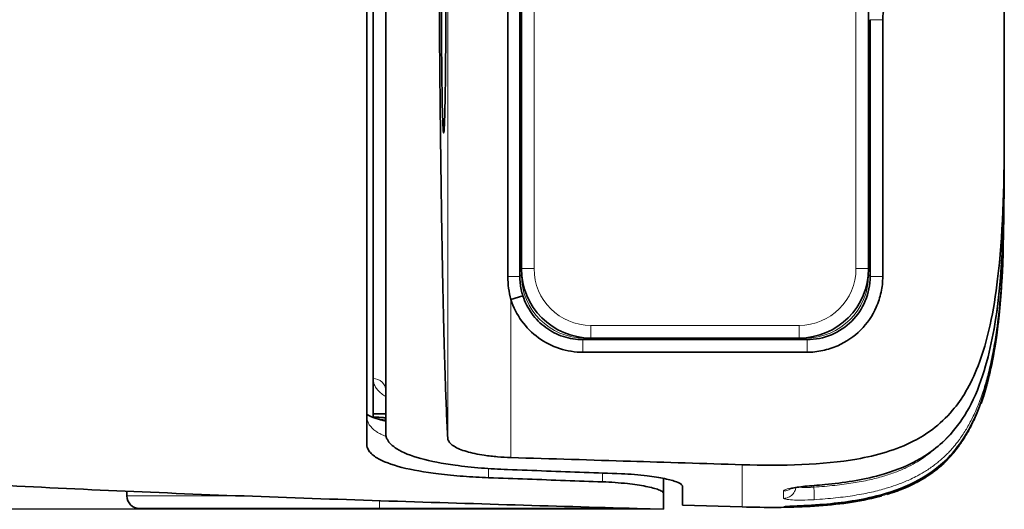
# Model space of a CAD drawing. Header units: millimetres. Extents: x 5 to 415, y 5 to 292.
# Tile 14 of 123: x 44.14 to 59.74, y 145.72 to 153.48. Entities that reach past the tile are written whole.
import ezdxf

# ---------------------------------------------------------------- set-up
doc = ezdxf.new("R2010")
doc.units = ezdxf.units.MM
for name, color, linetype, lineweight in [('Bemaßung (ISO)', 7, 'Continuous', 25), ('Sichtbar (ISO)', 7, 'Continuous', 35), ('Sichtbar schmal (ISO)', 7, 'Continuous', 18)]:
    doc.layers.add(name, color=color, linetype=linetype, lineweight=lineweight)
doc.styles.add('Notiztext (ISO)', font='isocpeur.ttf')
doc.dimstyles.new('Standard (ISO)', dxfattribs={"dimtxt": 3.5, "dimasz": 2.5, "dimexe": 2, "dimexo": 0, "dimgap": 0.762, "dimtad": 1, "dimtoh": 1, "dimdec": 8, "dimdsep": 46, "dimtxsty": 'Notiztext (ISO)', "dimcen": 0.09, "dimdle": 10, "dimclrd": 256, "dimclre": 256, "dimclrt": 256, "dimadec": 6, "dimazin": 2, "dimtfac": 0.514286, "dimtdec": 3, "dimtmove": 0, "dimatfit": 3, "dimfxl": 1, "dimtolj": 1, "dimlwd": -1, "dimlwe": -1, "dimarcsym": 0})

# ---------------------------------------------------------------- blocks, each defined once
blk = doc.blocks.new('*D10')
at = {"layer": 'Bemaßung (ISO)', "transparency": 16777216}
for p, q in [((54.343, 170.747), (20.488, 170.747)), ((22.488, 168.247), (22.488, 148.223)), ((54.343, 145.723), (20.488, 145.723))]:
    blk.add_line(p, q, dxfattribs=at)
for points in [[(22.071, 168.247), (22.905, 168.247), (22.488, 170.747)], [(22.071, 148.223), (22.905, 148.223), (22.488, 145.723)]]:
    blk.add_solid(points, dxfattribs=at)
at = {"layer": 'Defpoints', "color": 0, "transparency": 16777216}
for p in [(54.343, 170.747), (22.488, 145.723), (54.343, 145.723)]:
    blk.add_point(p, dxfattribs=at)
at = {"layer": 'Bemaßung (ISO)', "transparency": 16777216, "insert": (18.226, 156.135), "char_height": 3.5, "attachment_point": 1, "rotation": 90, "style": 'Notiztext (ISO)'}
blk.add_mtext('\\A1;25', dxfattribs=at)

msp = doc.modelspace()

# ---------------------------------------------------------------- linework, layer by layer
at = {"layer": 'Sichtbar (ISO)'}
for p, q in [((51.87771468, 166.06034421), (51.87771468, 149.40965366)), ((52.06804092, 166.06034421), (52.06804092, 149.40965366)), ((52.09277703, 149.53499894), (52.09277703, 165.93499894)), ((57.59277703, 165.93499894), (57.59277703, 149.53499894)), ((59.74277856, 151.64519779), (59.74277796, 164.82478621)), ((49.74277703, 157.28965777), (49.74277703, 147.18598719)), ((57.61746531, 149.40970097), (57.61746531, 153.47816628)), ((57.81734347, 149.40999029), (57.81734347, 153.47813613)), ((59.74277887, 151.18759083), (59.74277887, 151.64519778)), ((59.74277749, 150.86285458), (59.74277749, 151.18759083)), ((59.74277749, 150.75800961), (59.74277749, 150.78177029)), ((52.11574083, 149.10437935), (51.92547539, 149.04340149)), ((53.0674795, 148.41031066), (56.61807414, 148.41031066)), ((56.49277703, 148.43499894), (53.19277703, 148.43499894)), ((53.06760887, 148.21043249), (56.61778713, 148.21043249)), ((49.74277703, 147.23681727), (49.94277703, 147.23681727)), ((49.8476041, 147.14293002), (49.94277703, 147.13499894)), ((54.3427833, 145.97830974), (54.34278087, 146.21261219)), ((45.84277703, 145.93499894), (45.84277703, 146.00831155)), ((54.64277703, 146.08973786), (54.64277703, 145.78881143)), ((54.34277703, 145.72265615), (54.34277703, 145.97830974)), ((49.84277703, 145.73499894), (46.04277703, 145.73499894)), ((53.92347784, 145.73499894), (49.84277703, 145.73499894)), ((53.92546785, 145.73494064), (54.34276618, 145.7226528)), ((54.64277705, 145.78881242), (55.58985192, 145.76032735))]:
    msp.add_line(p, q, dxfattribs=at)
for centre, radius, start, end in [((53.19277703, 149.53499894), 1.1, 180, 270), ((56.49277703, 149.53499894), 1.1, 270, 0), ((46.04277703, 145.93499894), 0.2, 180, 270)]:
    msp.add_arc(centre, radius, start, end, dxfattribs=at)
for points, knots in [([(49.64279888, 146.75790121), (49.64277703, 147.0518644), (49.64277703, 147.44054452), (49.64277703, 148.44459046), (49.64277703, 149.06025904), (49.64277703, 150.62937397), (49.64277703, 151.83620458), (49.64277703, 154.97380986), (49.64277703, 156.60125212), (49.64277703, 159.8688264), (49.64277703, 161.4961999), (49.64277703, 164.58661627), (49.64277703, 165.79768512), (49.64277703, 167.40974834), (49.64277703, 168.02543918), (49.64277703, 169.02948087), (49.64277703, 169.41813178), (49.64279892, 169.71208636)], [-2.7875682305, -2.7875682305, -2.7875682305, -2.7875682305, -2.4566998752, -2.4566998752, -2.1233366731, -2.1233366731, -1.7272923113, -1.7272923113, -1.3629992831, -1.3629992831, -0.9987001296, -0.9987001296, -0.614094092, -0.614094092, -0.3058953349, -0.3058953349, -0.0000030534, -0.0000030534, -0.0000030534, -0.0000030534]), ([(50.92562659, 146.84951414), (50.91868079, 146.97515328), (50.91204761, 147.11284003), (50.90573402, 147.26078549), (50.89942043, 147.40873094), (50.89342383, 147.56685632), (50.88769835, 147.73484825), (50.88464385, 147.82447069), (50.88166769, 147.91690651), (50.87876519, 148.01214478), (50.87622711, 148.09542496), (50.87374536, 148.18084759), (50.87131692, 148.26832154), (50.86611136, 148.45582969), (50.86114583, 148.65274521), (50.8563896, 148.8592722), (50.85163337, 149.06579919), (50.8470882, 149.28197761), (50.84274974, 149.50752455), (50.84045769, 149.62668327), (50.83822427, 149.74846119), (50.83604897, 149.87287375), (50.8341068, 149.98395275), (50.83221096, 150.09713225), (50.830361, 150.21236028), (50.82643902, 150.45664793), (50.82271892, 150.71012802), (50.81919501, 150.97290752), (50.81567111, 151.23568703), (50.81234341, 151.50776056), (50.80921075, 151.7896054), (50.80726195, 151.96493904), (50.80538981, 152.14407279), (50.80359886, 152.326812), (50.80251089, 152.43782191), (50.80145289, 152.55016212), (50.80042581, 152.66378421), (50.79770801, 152.96444556), (50.79520418, 153.27405697), (50.7929267, 153.59171987), (50.79064923, 153.90938277), (50.7885985, 154.23509978), (50.78678863, 154.5674729), (50.78568087, 154.77090792), (50.78466328, 154.97684161), (50.78373834, 155.18505447), (50.7831521, 155.31702079), (50.78260309, 155.4499024), (50.78209193, 155.58365377), (50.78077428, 155.92843442), (50.77970926, 156.27897679), (50.77890938, 156.63262465), (50.77810951, 156.98627251), (50.7775736, 157.34302048), (50.77730614, 157.70141358), (50.77717361, 157.87901022), (50.77710734, 158.05701134), (50.77710733, 158.23501758), (50.77710732, 158.41623101), (50.77717599, 158.59744943), (50.77731335, 158.77825164), (50.77758565, 159.13665613), (50.77812647, 159.49342639), (50.77893145, 159.84715609), (50.77973643, 160.2008858), (50.78080712, 160.55156863), (50.78212958, 160.89620232), (50.7826302, 161.02666505), (50.78316666, 161.15625865), (50.78373842, 161.28496002), (50.78467704, 161.49623949), (50.78571078, 161.70511396), (50.7868373, 161.9114354), (50.78865002, 162.24343801), (50.79070356, 162.56884094), (50.79298353, 162.88616233), (50.79526351, 163.20348372), (50.79776881, 163.51273416), (50.80049331, 163.81364315), (50.8014986, 163.92467311), (50.80253435, 164.03456237), (50.80359909, 164.14320504), (50.80541995, 164.32900145), (50.80732558, 164.51114916), (50.80930842, 164.68916931), (50.81245071, 164.97128504), (50.81578235, 165.24309773), (50.81930678, 165.5054397), (50.8228312, 165.76778166), (50.82654925, 166.02063096), (50.83045896, 166.26376476), (50.83227946, 166.37697636), (50.8341421, 166.48808158), (50.83604881, 166.59713155), (50.83823696, 166.72227784), (50.84048316, 166.84471857), (50.84279022, 166.96459694), (50.84710762, 167.18893492), (50.85163608, 167.40430488), (50.85638032, 167.61032456), (50.86112456, 167.81634424), (50.86608271, 168.01305697), (50.8712878, 168.20062163), (50.87372453, 168.28842874), (50.87621658, 168.37422607), (50.87876618, 168.45788395), (50.88166278, 168.55292758), (50.88463364, 168.64520881), (50.88768224, 168.73467516), (50.89341423, 168.90289024), (50.89941644, 169.06117333), (50.905733, 169.20918925), (50.91204957, 169.35720517), (50.91868294, 169.49487907), (50.92562659, 169.62047464)], [0, 0, 0, 0, 0.0344827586, 0.0344827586, 0.0344827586, 0.0689655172, 0.0689655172, 0.0689655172, 0.0873618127, 0.0873618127, 0.0873618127, 0.1034482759, 0.1034482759, 0.1034482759, 0.1379310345, 0.1379310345, 0.1379310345, 0.1724137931, 0.1724137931, 0.1724137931, 0.190631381, 0.190631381, 0.190631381, 0.2068965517, 0.2068965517, 0.2068965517, 0.2413793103, 0.2413793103, 0.2413793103, 0.275862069, 0.275862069, 0.275862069, 0.2973135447, 0.2973135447, 0.2973135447, 0.3103448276, 0.3103448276, 0.3103448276, 0.3448275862, 0.3448275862, 0.3448275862, 0.3793103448, 0.3793103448, 0.3793103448, 0.4004161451, 0.4004161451, 0.4004161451, 0.4137931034, 0.4137931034, 0.4137931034, 0.4482758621, 0.4482758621, 0.4482758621, 0.4827586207, 0.4827586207, 0.4827586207, 0.4998460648, 0.4998460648, 0.4998460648, 0.5172413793, 0.5172413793, 0.5172413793, 0.5517241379, 0.5517241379, 0.5517241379, 0.5862068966, 0.5862068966, 0.5862068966, 0.5992605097, 0.5992605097, 0.5992605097, 0.6206896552, 0.6206896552, 0.6206896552, 0.6551724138, 0.6551724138, 0.6551724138, 0.6896551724, 0.6896551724, 0.6896551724, 0.702378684, 0.702378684, 0.702378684, 0.724137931, 0.724137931, 0.724137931, 0.7586206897, 0.7586206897, 0.7586206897, 0.7931034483, 0.7931034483, 0.7931034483, 0.8091598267, 0.8091598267, 0.8091598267, 0.8275862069, 0.8275862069, 0.8275862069, 0.8620689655, 0.8620689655, 0.8620689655, 0.8965517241, 0.8965517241, 0.8965517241, 0.9126945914, 0.9126945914, 0.9126945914, 0.9310344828, 0.9310344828, 0.9310344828, 0.9655172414, 0.9655172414, 0.9655172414, 1, 1, 1, 1]), ([(49.94279931, 169.53972184), (49.94277703, 169.24379816), (49.94277703, 168.86225142), (49.94277703, 167.89760893), (49.94277703, 167.31596576), (49.94277703, 165.75130626), (49.94277703, 164.54621121), (49.94277703, 161.47814832), (49.94277703, 159.85959197), (49.94277703, 156.61049105), (49.94277703, 154.99186271), (49.94277703, 151.92183905), (49.94277703, 150.71715755), (49.94277703, 149.15404179), (49.94277703, 148.57241871), (49.94277703, 147.60777033), (49.94277703, 147.2262), (49.94279928, 146.93026917)], [0.0000032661, 0.0000032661, 0.0000032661, 0.0000032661, 0.2855394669, 0.2855394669, 0.5715444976, 0.5715444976, 0.9529544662, 0.9529544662, 1.315475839, 1.315475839, 1.6779904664, 1.6779904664, 2.0598785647, 2.0598785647, 2.3467355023, 2.3467355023, 2.6331276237, 2.6331276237, 2.6331276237, 2.6331276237]), ([(57.81735107, 153.47813612), (57.81737608, 153.54793939), (57.82671864, 153.61772256), (57.86281931, 153.75256177), (57.88958253, 153.81765512), (57.95937742, 153.9385179), (58.00237893, 153.99423481), (58.10112094, 154.09290092), (58.15689112, 154.13587343), (58.21733583, 154.17078639)], [0.000001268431, 0.000001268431, 0.000001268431, 0.000001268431, 0.020942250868, 0.020942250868, 0.04187777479, 0.04187777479, 0.062813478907, 0.062813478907, 0.083754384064, 0.083754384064, 0.083754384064, 0.083754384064]), ([(50.89462401, 153.63499891), (50.89471323, 153.49548241), (50.89443674, 153.35614191), (50.89337921, 153.08368127), (50.89259762, 152.95053878), (50.8900044, 152.62523337), (50.88767313, 152.41808662), (50.88110077, 152.0538438), (50.87717267, 151.91235456), (50.86903513, 151.73170384), (50.8648604, 151.68498232), (50.85649787, 151.68495449), (50.85232306, 151.73165151), (50.84418525, 151.91225075), (50.84025689, 152.05371564), (50.83368154, 152.41803944), (50.83135065, 152.62522537), (50.82875788, 152.95039306), (50.82797595, 153.08356464), (50.82691797, 153.35608314), (50.82664136, 153.49545277), (50.8265486, 153.63499896)], [-0.54589797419, -0.54589797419, -0.54589797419, -0.54589797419, -0.50410513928, -0.50410513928, -0.46227620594, -0.46227620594, -0.39696045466, -0.39696045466, -0.33243084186, -0.33243084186, -0.27305848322, -0.27305848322, -0.21368521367, -0.21368521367, -0.14915380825, -0.14915380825, -0.0837912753, -0.0837912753, -0.04188983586, -0.04188983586, -0.00002591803, -0.00002591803, -0.00002591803, -0.00002591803]), ([(59.74277887, 151.64519779), (59.74281334, 150.80463335), (59.71631435, 150.0377313), (59.57677558, 148.86596258), (59.48328467, 148.39578593), (59.20794924, 147.68576868), (59.06947513, 147.46326211), (58.71963049, 147.0495683), (58.49812632, 146.90255281), (58.02934979, 146.6615091), (57.71679906, 146.5742261), (56.86437021, 146.42318029), (56.23336939, 146.40874062), (55.588244, 146.42937958)], [0.0000010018, 0.0000010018, 0.0000010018, 0.0000010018, 0.2521705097, 0.2521705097, 0.4448244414, 0.4448244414, 0.5923353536, 0.5923353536, 0.7983345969, 0.7983345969, 1.1038354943, 1.1038354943, 1.6385881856, 1.6385881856, 1.6385881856, 1.6385881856]), ([(59.74277703, 151.1875908), (59.74277716, 150.92081803), (59.73980572, 150.65400886), (59.70988525, 149.58406585), (59.66659212, 148.76633223), (59.38709799, 147.78712744), (59.31292874, 147.58339435), (59.13443335, 147.23207165), (59.03563607, 147.07931771), (58.76199087, 146.76217599), (58.56766068, 146.60909531), (58.17252035, 146.39450249), (57.97308949, 146.32007956), (57.4869655, 146.18578619), (57.19372389, 146.14129449), (56.84421259, 146.10854326), (56.78757029, 146.10390288), (56.73089049, 146.09984525)], [0, 0, 0, 0, 0.08003183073, 0.08003183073, 0.32110872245, 0.32110872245, 0.385554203, 0.385554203, 0.43935704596, 0.43935704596, 0.51127775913, 0.51127775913, 0.57437091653, 0.57437091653, 0.66274952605, 0.66274952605, 0.67981915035, 0.67981915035, 0.67981915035, 0.67981915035]), ([(59.74277887, 150.78177392), (59.74277887, 150.78446241), (59.74277887, 150.7874636), (59.74277887, 150.79080201), (59.74277886, 150.80470054), (59.74277886, 150.82444377), (59.74277887, 150.85216293), (59.74277887, 150.85560022), (59.74277887, 150.85916017), (59.74277887, 150.86285815)], [0, 0, 0, 0, 0.17607255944, 0.17607255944, 0.17607255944, 0.90910107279, 0.90910107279, 0.90910107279, 0.999999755, 0.999999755, 0.999999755, 0.999999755]), ([(59.72717886, 149.8369461), (59.72637253, 149.81453997), (59.72552967, 149.79213532), (59.69467584, 149.00723495), (59.64138913, 148.22790927), (59.33394042, 147.29606025), (59.24705862, 147.0927284), (59.05397184, 146.77463688), (58.95992442, 146.65039298), (58.69909296, 146.38176277), (58.51462021, 146.25017401), (58.12942818, 146.05524678), (57.92722831, 145.98575107), (57.42683817, 145.85943572), (57.12217654, 145.81966616), (56.78859144, 145.79455191), (56.75901576, 145.79249426), (56.72943057, 145.79059371)], [0.09449728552, 0.09449728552, 0.09449728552, 0.09449728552, 0.10122339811, 0.10122339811, 0.33014973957, 0.33014973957, 0.39563642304, 0.39563642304, 0.44181668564, 0.44181668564, 0.50802442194, 0.50802442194, 0.57144621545, 0.57144621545, 0.6630295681, 0.6630295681, 0.67193500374, 0.67193500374, 0.67193500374, 0.67193500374]), ([(59.7106682, 149.45023034), (59.7016829, 149.28822686), (59.69197488, 149.15534912), (59.68215584, 149.03851808), (59.67949217, 149.00682463), (59.67681092, 148.97631133), (59.674104, 148.94671665), (59.6639855, 148.83609106), (59.6535168, 148.73833843), (59.64310397, 148.65098956)], [0.10098856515, 0.10098856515, 0.10098856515, 0.10098856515, 0.1526516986, 0.1526516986, 0.1526516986, 0.16666666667, 0.16666666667, 0.16666666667, 0.21905492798, 0.21905492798, 0.21905492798, 0.21905492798]), ([(51.87771468, 149.40965366), (51.87771468, 149.34736963), (51.88173942, 149.28542892), (51.89772915, 149.16316875), (51.90958176, 149.10288577), (51.92547104, 149.04339926)], [0.000001, 0.000001, 0.000001, 0.000001, 0.018686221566, 0.018686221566, 0.037090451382, 0.037090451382, 0.037090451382, 0.037090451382]), ([(52.11574457, 149.10438055), (52.10522363, 149.13722582), (52.09639801, 149.17060725), (52.08931747, 149.20436616), (52.08223694, 149.23812506), (52.07690384, 149.27226176), (52.07335336, 149.30654312), (52.06980287, 149.34082449), (52.06803256, 149.37525046), (52.06804092, 149.40965366)], [0, 0, 0, 0, 0.3333333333, 0.3333333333, 0.3333333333, 0.6666666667, 0.6666666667, 0.6666666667, 1, 1, 1, 1]), ([(57.81732467, 149.4099903), (57.81725294, 149.32670891), (57.80808564, 149.2435169), (57.77298253, 149.08066305), (57.74703577, 149.00098368), (57.65392849, 148.78998736), (57.5702941, 148.66573523), (57.36199542, 148.45744701), (57.23773943, 148.3738182), (57.02674492, 148.28072355), (56.9470719, 148.25478217), (56.78423631, 148.21968792), (56.7010564, 148.21052317), (56.61778713, 148.2104513)], [-0.18834531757, -0.18834531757, -0.18834531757, -0.18834531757, -0.16336060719, -0.16336060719, -0.13836563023, -0.13836563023, -0.09417089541, -0.09417089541, -0.04997638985, -0.04997638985, -0.02498394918, -0.02498394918, -0.00000315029, -0.00000315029, -0.00000315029, -0.00000315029]), ([(56.61807439, 148.41031594), (56.75019067, 148.410273), (56.88112068, 148.43636273), (57.12353825, 148.53744732), (57.23281378, 148.61073291), (57.41708037, 148.79501069), (57.49035926, 148.9042906), (57.59142115, 149.14669512), (57.61750284, 149.27760504), (57.6174661, 149.40970103)], [-0.15744316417, -0.15744316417, -0.15744316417, -0.15744316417, -0.11780686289, -0.11780686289, -0.07871985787, -0.07871985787, -0.03963288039, -0.03963288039, -0.0000027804, -0.0000027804, -0.0000027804, -0.0000027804]), ([(53.06760887, 148.21044344), (52.94193261, 148.21050983), (52.8163437, 148.23091064), (52.57735268, 148.30852032), (52.46381649, 148.36574807), (52.26009035, 148.51381873), (52.17025474, 148.60469651), (52.02231213, 148.809272), (51.96412701, 148.92313544), (51.92547136, 149.04339934)], [-0.15107414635, -0.15107414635, -0.15107414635, -0.15107414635, -0.11339801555, -0.11339801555, -0.07574467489, -0.07574467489, -0.03789155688, -0.03789155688, -0.00000571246, -0.00000571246, -0.00000571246, -0.00000571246]), ([(52.115745, 149.10438063), (52.1477696, 149.00439051), (52.19533651, 148.91005454), (52.31811938, 148.73977825), (52.39248803, 148.66493988), (52.5621783, 148.5408061), (52.65653803, 148.49242135), (52.85709018, 148.42692374), (52.96197054, 148.41028241), (53.0674795, 148.41031139)], [-0.12622469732, -0.12622469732, -0.12622469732, -0.12622469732, -0.09472765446, -0.09472765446, -0.06327139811, -0.06327139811, -0.03165577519, -0.03165577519, -0.00000216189, -0.00000216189, -0.00000216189, -0.00000216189]), ([(29.97851196, 147.75956112), (32.40127322, 147.2274899), (36.05460114, 146.67794061), (41.22621245, 146.24122887), (45.38740643, 146.01612965), (49.72544615, 145.85730853), (52.58654395, 145.7743011), (53.92546785, 145.73494064)], [0.00000048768, 0.00000048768, 0.00000048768, 0.00000048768, 0.32703790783, 0.49549082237, 0.66394373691, 0.83239665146, 1, 1, 1, 1]), ([(49.64277703, 147.22978339), (49.6449015, 147.22819303), (49.64731596, 147.22646268), (49.6742218, 147.20812991), (49.72360796, 147.18310042), (49.83552179, 147.14561743), (49.88601994, 147.1315427), (49.94277703, 147.11841587)], [0.073623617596, 0.073623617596, 0.073623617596, 0.073623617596, 0.078869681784, 0.078869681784, 0.125732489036, 0.125732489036, 0.154645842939, 0.154645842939, 0.154645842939, 0.154645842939]), ([(49.94279928, 146.93026917), (49.94277701, 146.92251716), (49.94319815, 146.91481068), (49.94499855, 146.89846952), (49.94649842, 146.88985001), (49.95296027, 146.86282441), (49.95991746, 146.8446783), (49.99736675, 146.77461809), (50.04718155, 146.725786), (50.21192572, 146.62187161), (50.34106558, 146.57043617), (50.65713568, 146.48392825), (50.83960718, 146.44904124), (51.17425839, 146.40324432), (51.31392067, 146.3883811), (51.59397489, 146.3656861), (51.73295321, 146.35754883), (51.87297805, 146.35227262)], [0.00000319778, 0.00000319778, 0.00000319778, 0.00000319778, 0.00748291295, 0.00748291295, 0.0159641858, 0.0159641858, 0.03428618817, 0.03428618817, 0.08814782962, 0.08814782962, 0.15888764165, 0.15888764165, 0.22744350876, 0.22744350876, 0.27229093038, 0.27229093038, 0.31440179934, 0.31440179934, 0.31440179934, 0.31440179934]), ([(51.92547412, 146.54234852), (51.85475113, 146.54455238), (51.78432411, 146.54860163), (51.64259891, 146.56061509), (51.57199158, 146.56874062), (51.4007447, 146.59425123), (51.30638094, 146.61405078), (51.14240255, 146.66204287), (51.07479779, 146.69006637), (50.98435969, 146.74638558), (50.95593711, 146.77340506), (50.93496846, 146.81086999), (50.93115671, 146.82023945), (50.9278234, 146.83316594), (50.9271136, 146.83664769), (50.9261205, 146.84325698), (50.92579973, 146.84638233), (50.92562659, 146.84951414)], [-0.15925330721, -0.15925330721, -0.15925330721, -0.15925330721, -0.13800127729, -0.13800127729, -0.11556684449, -0.11556684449, -0.0807993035, -0.0807993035, -0.04514573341, -0.04514573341, -0.01613782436, -0.01613782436, -0.00661673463, -0.00661673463, -0.00312195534, -0.00312195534, -0.000001, -0.000001, -0.000001, -0.000001]), ([(51.57297808, 146.22322033), (51.43761094, 146.2282548), (51.30319155, 146.23571991), (51.03533428, 146.25587839), (50.90294049, 146.26870354), (50.55975331, 146.31073849), (50.36429634, 146.34468611), (50.03131776, 146.4291991), (49.89785225, 146.47931304), (49.74644392, 146.57224636), (49.70422257, 146.60995091), (49.65430335, 146.68448478), (49.64277696, 146.72057341), (49.64279888, 146.75790121)], [-0.31347144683, -0.31347144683, -0.31347144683, -0.31347144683, -0.27276592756, -0.27276592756, -0.23048357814, -0.23048357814, -0.15774110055, -0.15774110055, -0.08384129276, -0.08384129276, -0.03884553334, -0.03884553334, -0.00000311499, -0.00000311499, -0.00000311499, -0.00000311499]), ([(51.92547412, 146.54234852), (52.56190636, 146.52251616), (53.22084494, 146.50248521), (54.35414994, 146.46788664), (55.00815892, 146.44785236), (55.588244, 146.42937996)], [0.000001, 0.000001, 0.000001, 0.000001, 0.19102328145, 0.19102328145, 0.36127608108, 0.36127608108, 0.36127608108, 0.36127608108]), ([(53.67767652, 146.28528068), (53.48362546, 146.2924268), (53.28741673, 146.29965334), (53.08905065, 146.30697871), (52.89068457, 146.31430408), (52.69016115, 146.32172824), (52.48748202, 146.32927051), (52.28480289, 146.33681278), (52.07996806, 146.34447313), (51.87297805, 146.35227262)], [0, 0, 0, 0, 0.3333333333, 0.3333333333, 0.3333333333, 0.6666666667, 0.6666666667, 0.6666666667, 1, 1, 1, 1]), ([(58.78318685, 146.45084495), (58.75534365, 146.42499615), (58.72815112, 146.40130507), (58.70206532, 146.37970784), (58.68152888, 146.36270511), (58.66167577, 146.34699541), (58.64271281, 146.3325183), (58.61592101, 146.31206433), (58.59102243, 146.29413218), (58.56744097, 146.27784067), (58.5148004, 146.24147339), (58.46885224, 146.21305339), (58.42091005, 146.18558184), (58.4070371, 146.17763244), (58.39298449, 146.16978295), (58.37851215, 146.16191641)], [0.63394086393, 0.63394086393, 0.63394086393, 0.63394086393, 0.65225141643, 0.65225141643, 0.65225141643, 0.66666666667, 0.66666666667, 0.66666666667, 0.68703324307, 0.68703324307, 0.68703324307, 0.73249726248, 0.73249726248, 0.73249726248, 0.74565310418, 0.74565310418, 0.74565310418, 0.74565310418]), ([(51.57297808, 146.22322033), (51.77965181, 146.21553387), (51.98427575, 146.20798934), (52.18684939, 146.20056588), (52.38942303, 146.19314241), (52.58994636, 146.18584003), (52.78841785, 146.1786396), (52.98688935, 146.17143917), (53.18330902, 146.16434073), (53.37767652, 146.15732617)], [0, 0, 0, 0, 0.3333333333, 0.3333333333, 0.3333333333, 0.6666666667, 0.6666666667, 0.6666666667, 1, 1, 1, 1]), ([(53.67767652, 146.28528068), (53.74669771, 146.28273891), (53.81520515, 146.27883694), (53.95234469, 146.26826305), (54.02036825, 146.26149889), (54.18799007, 146.24102525), (54.28118632, 146.22572945), (54.43845799, 146.19242439), (54.50214421, 146.17471207), (54.58876839, 146.14190908), (54.61622002, 146.12699579), (54.63509912, 146.10839605), (54.63828742, 146.10415306), (54.64117413, 146.0981221), (54.6418272, 146.0962745), (54.64259823, 146.09286217), (54.64277701, 146.09129345), (54.64277703, 146.08973786)], [-0.155188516, -0.155188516, -0.155188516, -0.155188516, -0.13444978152, -0.13444978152, -0.11268550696, -0.11268550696, -0.07803360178, -0.07803360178, -0.04416634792, -0.04416634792, -0.01571721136, -0.01571721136, -0.00714733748, -0.00714733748, -0.00331648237, -0.00331648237, -0.00000835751, -0.00000835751, -0.00000835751, -0.00000835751]), ([(54.34277703, 145.97830974), (54.34277701, 145.98593665), (54.33741478, 145.99393328), (54.31386741, 146.01223032), (54.29325306, 146.02260883), (54.21729572, 146.05113822), (54.14823585, 146.06929877), (53.97814615, 146.10237809), (53.87963394, 146.11712153), (53.70852451, 146.13597031), (53.64343767, 146.14187428), (53.51130157, 146.15132457), (53.44472355, 146.1549065), (53.37767652, 146.15732617)], [0.00000163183, 0.00000163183, 0.00000163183, 0.00000163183, 0.01808419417, 0.01808419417, 0.04002857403, 0.04002857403, 0.07775019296, 0.07775019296, 0.11410506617, 0.11410506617, 0.13483779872, 0.13483779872, 0.15498219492, 0.15498219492, 0.15498219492, 0.15498219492]), ([(56.73089049, 146.09984525), (56.68081292, 146.09625994), (56.63055727, 146.09194469), (56.53901278, 146.08249068), (56.49627644, 146.07723643), (56.42529705, 146.06666995), (56.39522984, 146.06113035), (56.36565212, 146.0543449), (56.35842328, 146.05245457), (56.3495541, 146.04987283), (56.3469631, 146.04898622), (56.34595297, 146.04861759), (56.34585705, 146.04858058), (56.34585705, 146.04858058)], [0, 0, 0, 0, 0.015083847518, 0.015083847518, 0.029753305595, 0.029753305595, 0.043668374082, 0.043668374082, 0.04950806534, 0.04950806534, 0.05399216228, 0.05399216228, 0.055005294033, 0.055005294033, 0.055005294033, 0.055005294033]), ([(57.79483808, 145.93331628), (57.76249778, 145.92445998), (57.4197822, 145.83582585), (56.71269239, 145.74943832), (55.96319515, 145.74885551), (55.58985189, 145.76032632)], [0.73636420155, 0.73636420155, 0.73636420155, 0.73636420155, 0.75000765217, 0.87925964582, 1, 1, 1, 1]), ([(56.72943057, 145.79059371), (56.67382006, 145.78702104), (56.61791973, 145.7838052), (56.51570181, 145.77836309), (56.46787563, 145.77603729), (56.38623099, 145.77214807), (56.351018, 145.77050835), (56.31152923, 145.76849612), (56.30056159, 145.76790286), (56.28365876, 145.76689736), (56.2772613, 145.76645844), (56.27199286, 145.76603782), (56.27090543, 145.76593307), (56.27090543, 145.76593307)], [0, 0, 0, 0, 0.016739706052, 0.016739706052, 0.033060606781, 0.033060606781, 0.048997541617, 0.048997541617, 0.056550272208, 0.056550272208, 0.063549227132, 0.063549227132, 0.066846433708, 0.066846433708, 0.066846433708, 0.066846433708])]:
    msp.add_open_spline(points, degree=3, knots=knots, dxfattribs=at)
for points in [[(59.71065942, 149.45022936), (59.69581033, 149.18327718), (59.67473883, 148.91647183), (59.64310223, 148.65098918)], [(59.61143501, 148.41172337), (59.56715413, 148.1092868), (59.50680488, 147.80745533), (59.41374149, 147.51633407)], [(59.54882851, 148.04729189), (59.50497467, 147.82795777), (59.44937716, 147.61005928), (59.37425853, 147.39939615)], [(59.51780357, 147.90165497), (59.5024345, 147.83387766), (59.48578407, 147.76630244), (59.46760151, 147.69913583)], [(59.46421466, 147.68669452), (59.43770203, 147.58984457), (59.40796668, 147.49387203), (59.37425503, 147.3993974)], [(58.93629314, 146.61042451), (58.81898533, 146.47314678), (58.6805078, 146.35151326), (58.52932833, 146.25213371)], [(58.78318457, 146.45084198), (58.66170007, 146.33805737), (58.52410873, 146.24106722), (58.3785119, 146.16191702)], [(58.5433649, 146.26149647), (58.44178234, 146.19362355), (58.33358799, 146.13489072), (58.22182403, 146.08450434)], [(58.39183829, 146.16920168), (58.36771871, 146.15586953), (58.34335342, 146.14299757), (58.31879346, 146.13058411)], [(58.60845964, 146.30692973), (58.59109728, 146.29427032), (58.57350933, 146.2818998), (58.55571243, 146.26981386)], [(58.31879307, 146.13058489), (58.18050385, 146.0606883), (58.03477573, 146.00473443), (57.88654669, 145.95969866)], [(58.19815355, 146.07398046), (58.14001184, 146.04848944), (58.08096998, 146.0252226), (58.02145067, 146.00406968)]]:
    msp.add_open_spline(points, degree=3, dxfattribs=at)
msp.add_rational_spline([(49.94277703, 147.1718737), (49.8427132, 147.17893487), (49.74277703, 147.18598719)], [1.00000945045, 1.00000492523, 1], degree=2, dxfattribs=at)
at = {"layer": 'Sichtbar schmal (ISO)'}
for p, q in [((50.92562659, 146.84951414), (50.92562659, 169.62047464)), ((52.29277703, 165.93499894), (52.29277703, 149.53499894)), ((57.39277703, 149.53499894), (57.39277703, 165.93499894)), ((57.6174675, 153.47816621), (57.81734741, 153.47813613)), ((59.74277703, 150.86285078), (59.74121365, 150.86285078)), ((59.74262022, 150.75800751), (59.74261355, 150.75800751)), ((52.29277703, 149.53499894), (52.09277703, 149.53499894)), ((52.09293705, 149.51623655), (52.09293705, 149.43457913)), ((57.59277703, 149.53499894), (57.39277703, 149.53499894)), ((57.59261701, 149.43457269), (57.59261701, 149.51623698)), ((51.87771468, 149.40965366), (52.06804092, 149.40965366)), ((52.09293705, 149.43457912), (52.06804092, 149.40965366)), ((52.09737093, 149.43457246), (52.09295983, 149.43457246)), ((57.61746879, 149.40970445), (57.59261701, 149.43457269)), ((57.81733506, 149.40999026), (57.61747252, 149.40970073)), ((51.92547412, 146.54234852), (51.92547539, 149.04336122)), ((53.19277703, 148.43499894), (53.19277703, 148.63499894)), ((53.19277703, 148.63499894), (56.49277703, 148.63499894)), ((56.49277703, 148.63499894), (56.49277703, 148.43499894)), ((53.06747944, 148.41031457), (53.09235072, 148.43515896)), ((53.06760885, 148.2104426), (53.06747944, 148.4103106)), ((53.09235072, 148.43515896), (53.17401485, 148.43515896)), ((56.51153927, 148.43515896), (56.59319684, 148.43515896)), ((56.59319684, 148.43515896), (56.6180744, 148.4103162)), ((56.59320351, 148.43959284), (56.59320351, 148.43518174)), ((56.61807439, 148.41030729), (56.61778714, 148.21046075)), ((51.57297808, 146.22322033), (51.57297669, 146.36812034)), ((53.37767774, 146.29633167), (53.37767652, 146.15732617)), ((56.72707251, 146.09957054), (56.72707287, 146.07442253)), ((47.66070184, 145.93499894), (45.84277703, 145.93499894)), ((49.84277703, 145.73499894), (49.84277703, 145.85893148))]:
    msp.add_line(p, q, dxfattribs=at)
for centre, start, end in [((53.19277703, 149.53499894), 180, 270), ((56.49277703, 149.53499894), 270, 0)]:
    msp.add_arc(centre, 0.9, start, end, dxfattribs=at)
for centre, major_axis, ratio, start_param, end_param in [((53.09338721, 149.43560897), (0.70776733, 0.70765405), 0.9991470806, 2.3568795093, 3.9264614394), ((56.59217096, 149.43560501), (-0.70770676, 0.70770639), 0.9991506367, 2.3567970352, 3.9263835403), ((49.74277703, 147.60435709), (0.2, 0), 0.9407647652, 0, 1.5707963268), ((56.22223829, 172.28148343), (0.02327562, -26.48232703), 0.0000854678, 0.0857172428, 0.1272253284), ((56.24118732, 146.2128851), (-0.19466902, 0.05295475), 0.9889169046, 2.3718522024, 2.4882151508), ((56.71660307, 146.07442237), (0.01188485, -0.19964656), 0.0522556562, 0.069687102, 1.5676863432), ((56.71660386, 146.29933433), (0.01428664, -0.19948908), 0.0522109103, 6.1328672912, 6.283184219), ((56.24277721, 145.96346595), (0.19943652, 0.0150017), 0.9998900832, 5.7213367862, 5.7216164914), ((56.24277703, 145.95486219), (0.18102466, -0.08502936), 0.9999974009, 6.2829176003, 6.2831853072), ((56.24277703, 145.95486219), (-0.18614859, -0.07313455), 0.9999963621, 1.2107550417, 1.5707963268), ((56.24277721, 145.96346595), (0.19943652, 0.0150017), 0.9998900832, 4.6523017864, 4.8085837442), ((56.71660305, 145.99018192), (0.01282753, -0.19958821), 0.0522409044, 6.2608413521, 6.2831839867), ((56.71660311, 145.97167394), (0.01258638, -0.19960356), 0.0522451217, 0.0006106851, 0.4332108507)]:
    msp.add_ellipse(centre, major_axis=major_axis, ratio=ratio, start_param=start_param, end_param=end_param, dxfattribs=at)
for points, knots in [([(59.74277887, 151.1875908), (59.74279792, 150.7418493), (59.73385623, 150.36578367), (59.72104049, 150.06693115), (59.719665, 150.03485596), (59.71825011, 150.00366434), (59.71680389, 149.9733634), (59.70188277, 149.66074114), (59.68426643, 149.44343889), (59.66726964, 149.26694217), (59.65606816, 149.15062469), (59.64520436, 149.0524832), (59.6309209, 148.94047672), (59.62353105, 148.88252785), (59.6151798, 148.82091317), (59.60484288, 148.75169871), (59.57452624, 148.54870307), (59.52574217, 148.27894125), (59.45290214, 148.01866847), (59.44780981, 148.00047249), (59.44260547, 147.98231599), (59.43728781, 147.96421235), (59.36654246, 147.72336394), (59.27454793, 147.49307916), (59.16482596, 147.29821979), (59.13764232, 147.24994334), (59.1094357, 147.20372881), (59.0802754, 147.15959206), (59.06750176, 147.140258), (59.05454546, 147.1213223), (59.04141859, 147.1027799), (58.95446523, 146.97995364), (58.85996184, 146.87445262), (58.76190859, 146.7843079), (58.6805253, 146.70948861), (58.59744831, 146.64497453), (58.50343628, 146.58379615), (58.42804427, 146.53473476), (58.34551711, 146.48792285), (58.24893169, 146.44196136), (58.09101674, 146.36681536), (57.89555937, 146.29754637), (57.69607076, 146.24678594), (57.62139891, 146.22778547), (57.54639277, 146.21114339), (57.47353144, 146.19678643), (57.20601838, 146.14407436), (56.96228588, 146.11854222), (56.7291694, 146.10198695)], [0, 0, 0, 0, 0.1003416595, 0.1003416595, 0.1003416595, 0.1111111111, 0.1111111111, 0.1111111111, 0.2222222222, 0.2222222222, 0.2222222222, 0.2954483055, 0.2954483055, 0.2954483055, 0.3333333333, 0.3333333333, 0.3333333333, 0.4444444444, 0.4444444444, 0.4444444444, 0.4522123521, 0.4522123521, 0.4522123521, 0.5555555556, 0.5555555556, 0.5555555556, 0.5811588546, 0.5811588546, 0.5811588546, 0.5923743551, 0.5923743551, 0.5923743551, 0.6666666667, 0.6666666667, 0.6666666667, 0.7283286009, 0.7283286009, 0.7283286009, 0.7777777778, 0.7777777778, 0.7777777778, 0.8586260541, 0.8586260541, 0.8586260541, 0.8888888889, 0.8888888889, 0.8888888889, 1, 1, 1, 1]), ([(59.74277703, 150.86285458), (59.74277732, 150.62879638), (59.7403081, 150.4130752), (59.73594126, 150.21832152), (59.73182127, 150.03457658), (59.72601439, 149.86949743), (59.71943078, 149.72530016), (59.71817024, 149.69769123), (59.7168831, 149.67084693), (59.71557472, 149.64472256), (59.70523735, 149.43831748), (59.69373555, 149.27687261), (59.682106, 149.1382623), (59.67937148, 149.10567005), (59.6766198, 149.07433953), (59.673842, 149.04398258), (59.66149488, 148.90904854), (59.64864477, 148.79340636), (59.63602145, 148.6924484), (59.63219825, 148.66187143), (59.62839345, 148.63264101), (59.62461665, 148.60462926), (59.60963711, 148.49352886), (59.59543472, 148.40156452), (59.57780974, 148.30075503), (59.57631858, 148.29222609), (59.57480032, 148.28363398), (59.57325069, 148.2749619), (59.55643982, 148.18088399), (59.5361141, 148.07736952), (59.50880795, 147.96076711), (59.50384593, 147.93957835), (59.49864703, 147.91795851), (59.49317809, 147.89588927), (59.47552893, 147.82466815), (59.45516609, 147.74887554), (59.43024483, 147.66694434), (59.40642877, 147.58864663), (59.37849048, 147.5047176), (59.343609, 147.41429579), (59.3414395, 147.40867189), (59.33924266, 147.40302306), (59.33701756, 147.39734927), (59.31188273, 147.33325782), (59.28314414, 147.26607942), (59.25083786, 147.19867429), (59.22119923, 147.13683507), (59.18854685, 147.07481689), (59.15343622, 147.01482789), (59.12110082, 146.95958057), (59.08668278, 146.90606436), (59.05120489, 146.8558202), (59.04117249, 146.84161222), (59.03105842, 146.82766362), (59.02089592, 146.81400409), (58.99527821, 146.77957102), (58.96922342, 146.74680633), (58.94301786, 146.71582703), (58.90444055, 146.67022228), (58.86554109, 146.62849664), (58.82740922, 146.5907665), (58.78435547, 146.54816632), (58.74229388, 146.51065398), (58.70282382, 146.4779939), (58.68266378, 146.46131217), (58.66317714, 146.44589177), (58.64456163, 146.43167367), (58.61731332, 146.41086204), (58.59205422, 146.39269208), (58.56816508, 146.37622077), (58.51552459, 146.33992573), (58.46966603, 146.31164582), (58.42160124, 146.28420368), (58.40400759, 146.27415875), (58.38609727, 146.26426039), (58.36736846, 146.25426533), (58.33410979, 146.2365161), (58.29832037, 146.21850361), (58.25980972, 146.20047239), (58.20506837, 146.17484171), (58.14481848, 146.14917682), (58.0786017, 146.12419307), (58.06098122, 146.11754482), (58.04293962, 146.11094488), (58.02446865, 146.1044063), (57.97723311, 146.08768529), (57.92720046, 146.07135377), (57.87317037, 146.05533971), (57.80271, 146.03445584), (57.72544456, 146.01410236), (57.63867578, 145.9946106), (57.59940307, 145.98578836), (57.55818619, 145.97714783), (57.51477388, 145.96875551), (57.46942159, 145.95998816), (57.42166227, 145.95149411), (57.37161353, 145.94340801), (57.27861331, 145.92838246), (57.17770272, 145.91479804), (57.06963696, 145.90326053), (56.96288299, 145.89186307), (56.84915114, 145.88245667), (56.72918551, 145.87530362)], [0.0000002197, 0.0000002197, 0.0000002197, 0.0000002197, 0.04287866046, 0.04287866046, 0.04287866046, 0.08333333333, 0.08333333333, 0.08333333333, 0.09107904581, 0.09107904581, 0.09107904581, 0.15227686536, 0.15227686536, 0.15227686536, 0.16666666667, 0.16666666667, 0.16666666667, 0.2306281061, 0.2306281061, 0.2306281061, 0.25, 0.25, 0.25, 0.3268329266, 0.3268329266, 0.3268329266, 0.33333333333, 0.33333333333, 0.33333333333, 0.4038521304, 0.4038521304, 0.4038521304, 0.41666666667, 0.41666666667, 0.41666666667, 0.45802131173, 0.45802131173, 0.45802131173, 0.49754196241, 0.49754196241, 0.49754196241, 0.5, 0.5, 0.5, 0.52776612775, 0.52776612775, 0.52776612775, 0.55323949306, 0.55323949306, 0.55323949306, 0.57669937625, 0.57669937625, 0.57669937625, 0.58333333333, 0.58333333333, 0.58333333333, 0.60005626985, 0.60005626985, 0.60005626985, 0.62467417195, 0.62467417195, 0.62467417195, 0.65246963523, 0.65246963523, 0.65246963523, 0.66666666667, 0.66666666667, 0.66666666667, 0.68744746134, 0.68744746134, 0.68744746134, 0.73323859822, 0.73323859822, 0.73323859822, 0.75, 0.75, 0.75, 0.77976493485, 0.77976493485, 0.77976493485, 0.82207460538, 0.82207460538, 0.82207460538, 0.83333333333, 0.83333333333, 0.83333333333, 0.8621251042, 0.8621251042, 0.8621251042, 0.89967230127, 0.89967230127, 0.89967230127, 0.91666666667, 0.91666666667, 0.91666666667, 0.934420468, 0.934420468, 0.934420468, 0.96741046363, 0.96741046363, 0.96741046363, 1, 1, 1, 1]), ([(59.74277703, 150.78177029), (59.74277717, 150.57930074), (59.74093502, 150.39160028), (59.73761934, 150.21927084), (59.73402973, 150.03270366), (59.72870526, 149.86415341), (59.72239546, 149.71438427), (59.7203477, 149.66577879), (59.71819975, 149.6191513), (59.71598136, 149.57452813), (59.71010022, 149.45622845), (59.70373769, 149.35199626), (59.69725223, 149.25866141), (59.68679061, 149.10810407), (59.67607329, 148.98590706), (59.66542198, 148.87870258), (59.66440242, 148.86844078), (59.6633825, 148.8583165), (59.6623608, 148.84830771), (59.6494614, 148.72194299), (59.63682667, 148.61397491), (59.61798782, 148.48012911), (59.61306684, 148.44516663), (59.60768388, 148.40843952), (59.60160693, 148.36916668), (59.59133161, 148.30276155), (59.57906339, 148.22915819), (59.5645125, 148.15109725), (59.5472195, 148.05832579), (59.52667181, 147.95925888), (59.50252773, 147.85860453), (59.48533298, 147.7869213), (59.46631671, 147.71443541), (59.44553467, 147.64288534), (59.44137995, 147.62858111), (59.43715576, 147.61431442), (59.43286129, 147.60008958), (59.40954382, 147.52285371), (59.38413625, 147.44685742), (59.35652423, 147.37287292), (59.33101979, 147.30453556), (59.30363387, 147.23791767), (59.27442497, 147.17366826), (59.24683838, 147.11298738), (59.21762657, 147.05442226), (59.18702791, 146.99851494), (59.17569686, 146.97781178), (59.16417742, 146.95747177), (59.15249108, 146.93752177), (59.1334858, 146.90507749), (59.11400451, 146.87360434), (59.0940696, 146.84309676), (59.06206845, 146.79412349), (59.02890219, 146.74764147), (58.9947263, 146.70361793), (58.960035, 146.65893046), (58.92430598, 146.61677429), (58.88774364, 146.57706427), (58.84981115, 146.53586615), (58.81098372, 146.49729822), (58.7714989, 146.46119557), (58.76303945, 146.45346074), (58.75454943, 146.44583907), (58.74603129, 146.43832818), (58.71270605, 146.40894356), (58.6790782, 146.38133794), (58.64461424, 146.35491222), (58.60002577, 146.32072338), (58.55404149, 146.28848765), (58.50519746, 146.25729066), (58.45672873, 146.22633337), (58.40543118, 146.19639963), (58.34965371, 146.16705967), (58.31230707, 146.14741467), (58.27294856, 146.12804918), (58.23104827, 146.10894508), (58.21230407, 146.10039881), (58.19303249, 146.09189875), (58.17328986, 146.08349229), (58.1094314, 146.05630123), (58.04061786, 146.03014989), (57.96888492, 146.00607897), (57.8955146, 145.98145861), (57.81910463, 145.95900694), (57.74193137, 145.93908263), (57.66881798, 145.92020648), (57.59502803, 145.9035796), (57.52246309, 145.88910611), (57.50251768, 145.88512788), (57.48266498, 145.88131031), (57.46294343, 145.87764882), (57.41604115, 145.86894097), (57.3698755, 145.86111196), (57.3243912, 145.8540001), (57.26416279, 145.84458287), (57.20512902, 145.83642173), (57.14713243, 145.82923557), (57.09380998, 145.82262856), (57.04136393, 145.81684723), (56.98965967, 145.81172921), (56.94279126, 145.80708987), (56.89653225, 145.80299632), (56.85077744, 145.79935601), (56.80987231, 145.79610155), (56.76937013, 145.79320972), (56.72919442, 145.79062856)], [0.00000027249, 0.00000027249, 0.00000027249, 0.00000027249, 0.04565034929, 0.04565034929, 0.04565034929, 0.09507200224, 0.09507200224, 0.09507200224, 0.11111111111, 0.11111111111, 0.11111111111, 0.15363210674, 0.15363210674, 0.15363210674, 0.22222222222, 0.22222222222, 0.22222222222, 0.22878778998, 0.22878778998, 0.22878778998, 0.31168054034, 0.31168054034, 0.31168054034, 0.33333333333, 0.33333333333, 0.33333333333, 0.36994531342, 0.36994531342, 0.36994531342, 0.41345678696, 0.41345678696, 0.41345678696, 0.44444444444, 0.44444444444, 0.44444444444, 0.45063946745, 0.45063946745, 0.45063946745, 0.48427623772, 0.48427623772, 0.48427623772, 0.51534555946, 0.51534555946, 0.51534555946, 0.54468923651, 0.54468923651, 0.54468923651, 0.55555555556, 0.55555555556, 0.55555555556, 0.57322723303, 0.57322723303, 0.57322723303, 0.60159526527, 0.60159526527, 0.60159526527, 0.63039112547, 0.63039112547, 0.63039112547, 0.66026608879, 0.66026608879, 0.66026608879, 0.66666666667, 0.66666666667, 0.66666666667, 0.69170743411, 0.69170743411, 0.69170743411, 0.72410445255, 0.72410445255, 0.72410445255, 0.75625254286, 0.75625254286, 0.75625254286, 0.77777777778, 0.77777777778, 0.77777777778, 0.78740715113, 0.78740715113, 0.78740715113, 0.81855379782, 0.81855379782, 0.81855379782, 0.8504114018, 0.8504114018, 0.8504114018, 0.88059307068, 0.88059307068, 0.88059307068, 0.88888888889, 0.88888888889, 0.88888888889, 0.90861821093, 0.90861821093, 0.90861821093, 0.93474295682, 0.93474295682, 0.93474295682, 0.95876222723, 0.95876222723, 0.95876222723, 0.98053499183, 0.98053499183, 0.98053499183, 1, 1, 1, 1]), ([(59.74277703, 150.75800961), (59.74277731, 150.5246912), (59.74030954, 150.30962926), (59.73594482, 150.11543756), (59.73185838, 149.93362665), (59.72611214, 149.77011133), (59.71959056, 149.62704346), (59.71828489, 149.59840012), (59.71695014, 149.57057544), (59.71559224, 149.54351981), (59.71397839, 149.51136444), (59.71233574, 149.48029581), (59.7106682, 149.45023034)], [0.00000012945, 0.00000012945, 0.00000012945, 0.00000012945, 0.04303870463, 0.04303870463, 0.04303870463, 0.08333333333, 0.08333333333, 0.08333333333, 0.09140064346, 0.09140064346, 0.09140064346, 0.10098856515, 0.10098856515, 0.10098856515, 0.10098856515]), ([(59.64310397, 148.65098956), (59.64077103, 148.63141951), (59.6384409, 148.61237169), (59.63611813, 148.59381833), (59.632317, 148.5634563), (59.62853332, 148.53441803), (59.62477696, 148.50658195), (59.60977584, 148.39541801), (59.59554796, 148.30339148), (59.57788914, 148.2025327), (59.57636358, 148.19381942), (59.57480968, 148.18504036), (59.57322291, 148.17617765), (59.56587131, 148.1351161), (59.55784774, 148.09225454), (59.54886266, 148.04728603)], [0.21905492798, 0.21905492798, 0.21905492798, 0.21905492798, 0.23079223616, 0.23079223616, 0.23079223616, 0.25, 0.25, 0.25, 0.3267065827, 0.3267065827, 0.3267065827, 0.33333333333, 0.33333333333, 0.33333333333, 0.36403553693, 0.36403553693, 0.36403553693, 0.36403553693]), ([(49.94277544, 147.51008444), (49.93628386, 147.51375954), (49.92995851, 147.51747602), (49.92379494, 147.52123596), (49.90032515, 147.53555316), (49.8792002, 147.55050078), (49.86033412, 147.56623137), (49.84430429, 147.57959709), (49.82990794, 147.59352899), (49.81718812, 147.60813886), (49.81508789, 147.61055116), (49.81303085, 147.61298191), (49.81101718, 147.61543121), (49.79692528, 147.63257165), (49.78495786, 147.65061863), (49.77516073, 147.66959837), (49.76545416, 147.68840266), (49.75787727, 147.70812294), (49.75246058, 147.72879279), (49.74713655, 147.74910908), (49.74389844, 147.77034411), (49.74277703, 147.79251005)], [0.71793963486, 0.71793963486, 0.71793963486, 0.71793963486, 0.73228638, 0.73228638, 0.73228638, 0.78691626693, 0.78691626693, 0.78691626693, 0.83333333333, 0.83333333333, 0.83333333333, 0.84099744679, 0.84099744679, 0.84099744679, 0.89463179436, 0.89463179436, 0.89463179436, 0.94777037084, 0.94777037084, 0.94777037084, 1, 1, 1, 1]), ([(59.37427472, 147.39938978), (59.36462311, 147.37234094), (59.35438348, 147.34469788), (59.3434715, 147.31643733), (59.34088641, 147.30974229), (59.33826292, 147.30301286), (59.33559954, 147.29624901), (59.31074673, 147.23313342), (59.28242143, 147.16711568), (59.250654, 147.1008803), (59.22099407, 147.03903907), (59.1883217, 146.97701988), (59.15318004, 146.91701003), (59.12082134, 146.86175253), (59.08637126, 146.80820862), (59.05083595, 146.75790656), (59.04043639, 146.74318546), (59.02994712, 146.72873964), (59.01940452, 146.71460174), (58.99410535, 146.68067488), (58.96837458, 146.64835786), (58.94248658, 146.61776568), (58.90387716, 146.57214044), (58.86492234, 146.53036206), (58.82670964, 146.49255601), (58.81207075, 146.47807291), (58.79754232, 146.46417214), (58.78318685, 146.45084495)], [0.48468715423, 0.48468715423, 0.48468715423, 0.48468715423, 0.49706713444, 0.49706713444, 0.49706713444, 0.5, 0.5, 0.5, 0.52736745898, 0.52736745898, 0.52736745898, 0.55291932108, 0.55291932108, 0.55291932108, 0.57644766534, 0.57644766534, 0.57644766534, 0.58333333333, 0.58333333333, 0.58333333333, 0.59985693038, 0.59985693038, 0.59985693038, 0.62450026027, 0.62450026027, 0.62450026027, 0.63394086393, 0.63394086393, 0.63394086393, 0.63394086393]), ([(49.64277703, 147.19817168), (49.64277721, 147.17850416), (49.64709008, 147.14058193), (49.66639122, 147.08716354), (49.69802502, 147.03772296), (49.74184231, 146.99203711), (49.79753365, 146.95011007), (49.86485435, 146.9118554), (49.91872254, 146.88810631), (49.9483696, 146.87657104), (49.94988611, 146.87598469)], [0, 0, 0, 0, 0.0543835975, 0.10743530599, 0.16018468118, 0.21246386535, 0.26445635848, 0.3163190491, 0.3680807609, 0.37086098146, 0.37086098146, 0.37086098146, 0.37086098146]), ([(58.64268681, 146.68102523), (58.62404982, 146.66415731), (58.56689174, 146.61469512), (58.46496044, 146.53776768), (58.33109405, 146.45389509), (58.18183133, 146.37692497), (58.01275606, 146.30616369), (57.81894498, 146.24169978), (57.59570317, 146.18445185), (57.33921755, 146.13591593), (57.04621198, 146.09766199), (56.83776657, 146.08100885), (56.72707356, 146.07442256)], [0.67942895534, 0.67942895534, 0.67942895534, 0.67942895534, 0.69143852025, 0.71553330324, 0.74034320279, 0.76661685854, 0.79517540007, 0.82689744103, 0.86264387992, 0.9030635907, 0.94863080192, 1, 1, 1, 1]), ([(55.588244, 146.42936631), (55.58822933, 146.26600685), (55.58909444, 146.14174568), (55.58946321, 146.04784765), (55.59001732, 145.9067561), (55.5894509, 145.83422323), (55.58940971, 145.79761735), (55.58936852, 145.7610115), (55.58985251, 145.7603309), (55.58985185, 145.76032509)], [0.00000683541, 0.00000683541, 0.00000683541, 0.00000683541, 0.24968013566, 0.24968013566, 0.24968013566, 0.62484022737, 0.62484022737, 0.62484022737, 1, 1, 1, 1]), ([(58.37851215, 146.16191641), (58.37373026, 146.15931718), (58.36890254, 146.15671609), (58.36402035, 146.15410892), (58.33148834, 146.13673632), (58.29658359, 146.11913658), (58.2591261, 146.10152376), (58.20435166, 146.07576836), (58.14410842, 146.04998778), (58.07791452, 146.02486644), (58.05914159, 146.0177419), (58.03989156, 146.01067052), (58.02015385, 146.00366748), (57.97395828, 145.98727708), (57.92510065, 145.97125012), (57.87249306, 145.95552135), (57.80197628, 145.93443804), (57.72471498, 145.91387989), (57.63805183, 145.8941639), (57.59773196, 145.88499107), (57.55537975, 145.8760058), (57.51072643, 145.86727815), (57.46642864, 145.85862), (57.41985626, 145.85021803), (57.37111697, 145.84219519), (57.27816754, 145.82689503), (57.17733165, 145.81300658), (57.06935552, 145.80113095), (56.96268738, 145.78939919), (56.84905552, 145.77962542), (56.72919586, 145.77207082)], [0.74565310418, 0.74565310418, 0.74565310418, 0.74565310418, 0.75, 0.75, 0.75, 0.77896507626, 0.77896507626, 0.77896507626, 0.82132098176, 0.82132098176, 0.82132098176, 0.83333333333, 0.83333333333, 0.83333333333, 0.86144790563, 0.86144790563, 0.86144790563, 0.89913351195, 0.89913351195, 0.89913351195, 0.91666666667, 0.91666666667, 0.91666666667, 0.93406022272, 0.93406022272, 0.93406022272, 0.96723102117, 0.96723102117, 0.96723102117, 1, 1, 1, 1]), ([(56.72916957, 146.10198438), (56.66064595, 146.09690126), (56.53509878, 146.08592292), (56.37543094, 146.0638218), (56.27086919, 146.03887457), (56.24679086, 146.02196743), (56.24559049, 146.01319277)], [0, 0, 0, 0, 0.25, 0.5, 0.75, 0.99999850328, 0.99999850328, 0.99999850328, 0.99999850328]), ([(56.34453211, 146.0408806), (56.33461539, 146.0350663), (56.31375425, 146.02509544), (56.28015861, 146.01573162), (56.25706448, 146.01337908), (56.24559049, 146.01319277)], [0, 0, 0, 0, 0.33333333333, 0.66666666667, 0.99966035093, 0.99966035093, 0.99966035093, 0.99966035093]), ([(56.44095842, 146.06890369), (56.43867144, 146.05214103), (56.43425166, 146.03567045), (56.42780855, 146.02002737), (56.41795464, 145.99610326), (56.40335961, 145.97411568), (56.38516049, 145.95573489), (56.36696138, 145.9373541), (56.34516872, 145.92256702), (56.32135034, 145.91241926), (56.29753195, 145.90227151), (56.2716938, 145.89676807), (56.24565498, 145.89637725)], [0.0865342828, 0.0865342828, 0.0865342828, 0.0865342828, 0.25, 0.25, 0.25, 0.5, 0.5, 0.5, 0.75, 0.75, 0.75, 1, 1, 1, 1]), ([(56.72707264, 146.07442249), (56.71485367, 146.07321083), (56.70265349, 146.07216548), (56.6905765, 146.07129065), (56.67868638, 146.07042937), (56.66691568, 146.06973337), (56.65534984, 146.06920092), (56.64411726, 146.06868381), (56.63307788, 146.06832095), (56.62231076, 146.06810798), (56.61172398, 146.06789858), (56.6014004, 146.06783407), (56.59141097, 146.0679077), (56.58144467, 146.06798115), (56.57181097, 146.06819209), (56.5625761, 146.06853181), (56.5533652, 146.06887064), (56.54455107, 146.06933759), (56.53619369, 146.06992248), (56.52784344, 146.07050686), (56.51994916, 146.07120898), (56.51256421, 146.07201762), (56.50517922, 146.07282626), (56.49830357, 146.07374141), (56.49198333, 146.07475115), (56.49018687, 146.07503815), (56.48843528, 146.0753328), (56.48672944, 146.07563481)], [0, 0, 0, 0, 0.08102791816, 0.08102791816, 0.08102791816, 0.16080206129, 0.16080206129, 0.16080206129, 0.23827762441, 0.23827762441, 0.23827762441, 0.31445560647, 0.31445560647, 0.31445560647, 0.39045716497, 0.39045716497, 0.39045716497, 0.46626150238, 0.46626150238, 0.46626150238, 0.54200116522, 0.54200116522, 0.54200116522, 0.61774123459, 0.61774123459, 0.61774123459, 0.63926954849, 0.63926954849, 0.63926954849, 0.63926954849]), ([(56.24562552, 145.7634234), (56.24563377, 145.76167902), (56.24563321, 145.75733169), (56.24564099, 145.75555385), (56.24563998, 145.75484987)], [0, 0, 0, 0, 0.3446139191, 1, 1, 1, 1]), ([(56.72919469, 145.79062429), (56.70849908, 145.78928564), (56.68833443, 145.78803615), (56.66868224, 145.78685988), (56.62274599, 145.78411039), (56.57961281, 145.78175697), (56.53900037, 145.77964998), (56.48101334, 145.77664159), (56.42817427, 145.77415387), (56.3843862, 145.77208287), (56.34059812, 145.77001186), (56.30586136, 145.76834474), (56.28245132, 145.76694547), (56.25904128, 145.7655462), (56.24695804, 145.76440479), (56.24562557, 145.76342176)], [0, 0, 0, 0, 0.0749072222, 0.0749072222, 0.0749072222, 0.25, 0.25, 0.25, 0.5, 0.5, 0.5, 0.75, 0.75, 0.75, 1, 1, 1, 1])]:
    msp.add_open_spline(points, degree=3, knots=knots, dxfattribs=at)
for points in [[(57.592572, 149.43457246), (57.59217648, 149.4345686), (57.59069159, 149.43456559), (57.58817769, 149.43456349)], [(57.59259423, 149.43457269), (57.59258732, 149.43457261), (57.59257998, 149.43457254), (57.59257222, 149.43457246)], [(53.09235049, 148.43520397), (53.09234663, 148.43559951), (53.09234363, 148.4370844), (53.09234154, 148.43959828)], [(53.09235072, 148.43518173), (53.09235064, 148.43518865), (53.09235057, 148.43519599), (53.09235049, 148.43520374)], [(58.65978856, 146.69671831), (58.65914376, 146.69611843), (58.6584985, 146.69551906), (58.65785278, 146.69492019)], [(56.24565498, 145.89637725), (56.24666722, 145.89058992), (56.27062307, 145.88057656), (56.37790877, 145.87004833), (56.53559475, 145.86713365), (56.66087782, 145.87133336), (56.72918546, 145.8753045)], [(56.24563998, 145.75484987), (56.24640206, 145.75466282), (56.26993567, 145.75458289), (56.37644113, 145.7564408), (56.53493615, 145.76144322), (56.66062439, 145.76774713), (56.72919602, 145.77206823)]]:
    msp.add_open_spline(points, degree=3, dxfattribs=at)

# ---------------------------------------------------------------- dimensions: what is measured, and where the dimension line sits
at = {"layer": 'Bemaßung (ISO)'}
dim = msp.add_linear_dim(base=(22.4879899, 145.7226528), p1=(54.3427636, 170.74734497), p2=(54.34276618, 145.7226528), angle=90, dimstyle='Standard (ISO)', override={"dimgap": 0.762, "dimtoh": 0, "dimdec": 1, "dimtol": 0, "dimlim": 0, "dimtp": 0, "dimtm": 0, "dimtdec": 3, "dimtofl": 0, "dimatfit": 1}, dxfattribs=at)
dim.commit()
dim.dimension.update_dxf_attribs({"geometry": '*D10', "text_midpoint": (22.4879899, 158.23499889), "dimtype": 160})

doc.saveas('drawing.dxf')
